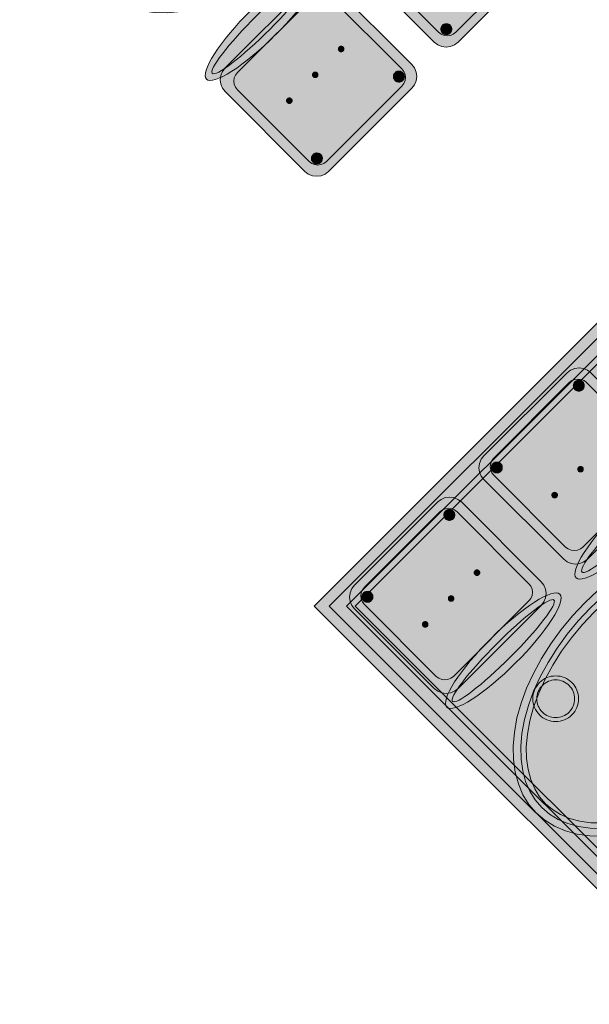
# Model space of a CAD drawing. Header units: metres. Extents: x 2172.2 to 2210.6, y 415.3 to 458.1.
# Tile 125 of 168: x 2183 to 2184.9, y 446.7 to 450. Entities that reach past the tile are written whole.
import ezdxf

# ---------------------------------------------------------------- set-up
doc = ezdxf.new("R2010")
doc.units = ezdxf.units.M
for name, color, linetype, lineweight in [('NC_N1_CHAIRS', 7, 'CONTINUOUS', 13), ('NC_N1_FLOOR_DECOR', 32, 'CONTINUOUS', 13), ('NC_N1_TABLES', 7, 'CONTINUOUS', 13)]:
    doc.layers.add(name, color=color, linetype=linetype, lineweight=lineweight)

# ---------------------------------------------------------------- blocks, each defined once
blk = doc.blocks.new('NC_N1_MIXED_FLOOR_BAY_05')
at = {"true_color": 0xeff0ee}
h = blk.add_hatch(color=256, dxfattribs=at)
h.dxf.hatch_style = 1
h.paths.add_polyline_path([(-4.0811, 15.9515), (-4.06, 15.9304), (-4.0516, 15.922), (-4.022, 15.8924), (-4.0136, 15.884), (-3.9738, 15.8442), (-3.9298, 15.8002), (-3.8668, 15.7372), (-3.8228, 15.6932), (-3.7206, 15.591), (-3.6766, 15.547), (-3.6136, 15.484), (-3.5696, 15.44), (-3.4674, 15.3378), (-3.4234, 15.2938), (-3.3604, 15.2308), (-3.3164, 15.1868), (-3.2143, 15.0847), (-3.1703, 15.0406), (-3.1073, 14.9776), (-3.0633, 14.9336), (-2.9611, 14.8315), (-2.9171, 14.7875), (-2.8541, 14.7245), (-2.8101, 14.6805), (-2.7421, 14.6125), (-2.7337, 14.6041), (-2.7041, 14.5745), (-2.6957, 14.5661), (-2.6746, 14.545), (-4.5979, 12.6217), (-6.0044, 14.0282)])
at = {"color": 0, "linetype": 'CONTINUOUS', "lineweight": -2, "true_color": 0xa5b2b8}
blk.add_lwpolyline([(-4.5979, 12.6217), (-6.0044, 14.0282), (-4.0811, 15.9515)], dxfattribs=at)
at = {"color": 0, "linetype": 'CONTINUOUS', "lineweight": -2, "true_color": 0xa38246}
blk.add_lwpolyline([(-4.5979, 12.6712), (-5.955, 14.0282), (-4.0811, 15.902)], dxfattribs=at)
at = {"color": 0, "linetype": 'CONTINUOUS', "lineweight": -2, "true_color": 0x778fa0}
blk.add_lwpolyline([(-4.5979, 12.7277), (-5.8984, 14.0282), (-4.0811, 15.8454)], dxfattribs=at)
at = {"color": 0, "linetype": 'CONTINUOUS', "lineweight": -2, "true_color": 0xa38246}
blk.add_lwpolyline([(-4.0811, 15.8172), (-4.0808, 15.8168), (-4.041, 15.777), (-3.997, 15.733), (-3.9339, 15.67), (-3.8899, 15.626), (-3.7438, 15.4798), (-3.6808, 15.4168), (-3.6368, 15.3728), (-3.5346, 15.2706), (-3.4906, 15.2266), (-3.4276, 15.1636), (-3.3836, 15.1196), (-3.2814, 15.0175), (-3.2374, 14.9735), (-3.1744, 14.9105), (-3.1304, 14.8665), (-3.0283, 14.7643), (-2.9213, 14.6573), (-2.8773, 14.6133), (-2.8093, 14.5453), (-2.809, 14.545), (-4.5979, 12.756), (-5.8701, 14.0282)], close=True, dxfattribs=at)
blk = doc.blocks.new('NC_N1_DINING_2')
at = {"true_color": 0xf6f5ef}
h = blk.add_hatch(color=256, dxfattribs=at)
h.dxf.hatch_style = 1
h.paths.add_polyline_path([(0.6, 0), (0.5971, 0.0368), (0.5885, 0.0732), (0.5742, 0.1089), (0.5543, 0.1435), (0.5292, 0.1768), (0.4989, 0.2083), (0.4638, 0.2379), (0.4243, 0.2652), (0.3806, 0.2899), (0.3333, 0.3118), (0.2828, 0.3307), (0.2296, 0.3465), (0.1742, 0.3589), (0.1171, 0.3678), (0.0588, 0.3732), (0, 0.375), (-0.0588, 0.3732), (-0.1171, 0.3678), (-0.1742, 0.3589), (-0.2296, 0.3465), (-0.2828, 0.3307), (-0.3333, 0.3118), (-0.3806, 0.2899), (-0.4243, 0.2652), (-0.4638, 0.2379), (-0.4989, 0.2083), (-0.5292, 0.1768), (-0.5543, 0.1435), (-0.5742, 0.1089), (-0.5885, 0.0732), (-0.5971, 0.0368), (-0.6, 0), (-0.5971, -0.0368), (-0.5885, -0.0732), (-0.5742, -0.1089), (-0.5543, -0.1435), (-0.5292, -0.1768), (-0.4989, -0.2083), (-0.4638, -0.2379), (-0.4243, -0.2652), (-0.3806, -0.2899), (-0.3333, -0.3118), (-0.2828, -0.3307), (-0.2296, -0.3465), (-0.1742, -0.3589), (-0.1171, -0.3678), (-0.0588, -0.3732), (0, -0.375), (0.0588, -0.3732), (0.1171, -0.3678), (0.1742, -0.3589), (0.2296, -0.3465), (0.2828, -0.3307), (0.3333, -0.3118), (0.3806, -0.2899), (0.4243, -0.2652), (0.4638, -0.2379), (0.4989, -0.2083), (0.5292, -0.1768), (0.5543, -0.1435), (0.5742, -0.1089), (0.5885, -0.0732), (0.5971, -0.0368)])
at = {"color": 0, "linetype": 'CONTINUOUS', "lineweight": -2, "true_color": 0x2d3540}
blk.add_lwpolyline([(0.6, 0), (0.5971, 0.0368), (0.5885, 0.0732), (0.5742, 0.1089), (0.5543, 0.1435), (0.5292, 0.1768), (0.4989, 0.2083), (0.4638, 0.2379), (0.4243, 0.2652), (0.3806, 0.2899), (0.3333, 0.3118), (0.2828, 0.3307), (0.2296, 0.3465), (0.1742, 0.3589), (0.1171, 0.3678), (0.0588, 0.3732), (0, 0.375), (-0.0588, 0.3732), (-0.1171, 0.3678), (-0.1742, 0.3589), (-0.2296, 0.3465), (-0.2828, 0.3307), (-0.3333, 0.3118), (-0.3806, 0.2899), (-0.4243, 0.2652), (-0.4638, 0.2379), (-0.4989, 0.2083), (-0.5292, 0.1768), (-0.5543, 0.1435), (-0.5742, 0.1089), (-0.5885, 0.0732), (-0.5971, 0.0368), (-0.6, 0), (-0.5971, -0.0368), (-0.5885, -0.0732), (-0.5742, -0.1089), (-0.5543, -0.1435), (-0.5292, -0.1768), (-0.4989, -0.2083), (-0.4638, -0.2379), (-0.4243, -0.2652), (-0.3806, -0.2899), (-0.3333, -0.3118), (-0.2828, -0.3307), (-0.2296, -0.3465), (-0.1742, -0.3589), (-0.1171, -0.3678), (-0.0588, -0.3732), (0, -0.375), (0.0588, -0.3732), (0.1171, -0.3678), (0.1742, -0.3589), (0.2296, -0.3465), (0.2828, -0.3307), (0.3333, -0.3118), (0.3806, -0.2899), (0.4243, -0.2652), (0.4638, -0.2379), (0.4989, -0.2083), (0.5292, -0.1768), (0.5543, -0.1435), (0.5742, -0.1089), (0.5885, -0.0732), (0.5971, -0.0368)], close=True, dxfattribs=at)
at = {"color": 0, "linetype": 'CONTINUOUS', "lineweight": -2, "true_color": 0xa38246}
for points in [[(0.5749, 0), (0.5723, -0.0329), (0.5646, -0.0656), (0.5516, -0.0979), (0.5334, -0.1297), (0.5101, -0.1605), (0.4818, -0.1901), (0.4486, -0.218), (0.411, -0.244), (0.3692, -0.2676), (0.3237, -0.2887), (0.2749, -0.307), (0.2233, -0.3222), (0.1695, -0.3343), (0.114, -0.343), (0.0573, -0.3482), (0, -0.35), (-0.0573, -0.3482), (-0.114, -0.343), (-0.1695, -0.3343), (-0.2233, -0.3222), (-0.2749, -0.307), (-0.3237, -0.2887), (-0.3692, -0.2676), (-0.411, -0.244), (-0.4486, -0.218), (-0.4818, -0.1901), (-0.5101, -0.1605), (-0.5334, -0.1297), (-0.5516, -0.0979), (-0.5646, -0.0656), (-0.5723, -0.0329), (-0.5749, 0), (-0.5723, 0.0329), (-0.5646, 0.0656), (-0.5516, 0.0979), (-0.5334, 0.1297), (-0.5101, 0.1605), (-0.4818, 0.1901), (-0.4486, 0.218), (-0.411, 0.244), (-0.3692, 0.2676), (-0.3237, 0.2887), (-0.2749, 0.307), (-0.2233, 0.3222), (-0.1695, 0.3343), (-0.114, 0.343), (-0.0573, 0.3482), (0, 0.35), (0.0573, 0.3482), (0.114, 0.343), (0.1695, 0.3343), (0.2233, 0.3222), (0.2749, 0.307), (0.3237, 0.2887), (0.3692, 0.2676), (0.411, 0.244), (0.4486, 0.218), (0.4818, 0.1901), (0.5101, 0.1605), (0.5334, 0.1297), (0.5516, 0.0979), (0.5646, 0.0656), (0.5723, 0.0329)], [(0.5569, 0), (0.5545, -0.0301), (0.5474, -0.0601), (0.5354, -0.0901), (0.5184, -0.1198), (0.4964, -0.1488), (0.4694, -0.1769), (0.4377, -0.2037), (0.4014, -0.2287), (0.361, -0.2516), (0.3167, -0.2721), (0.2692, -0.2899), (0.2188, -0.3048), (0.1661, -0.3166), (0.1117, -0.3251), (0.0562, -0.3303), (0, -0.332), (-0.0562, -0.3303), (-0.1117, -0.3251), (-0.1661, -0.3166), (-0.2188, -0.3048), (-0.2692, -0.2899), (-0.3167, -0.2721), (-0.361, -0.2516), (-0.4014, -0.2287), (-0.4377, -0.2037), (-0.4694, -0.1769), (-0.4964, -0.1488), (-0.5184, -0.1198), (-0.5354, -0.0901), (-0.5474, -0.0601), (-0.5545, -0.0301), (-0.5569, 0), (-0.5545, 0.0301), (-0.5474, 0.0601), (-0.5354, 0.0901), (-0.5184, 0.1198), (-0.4964, 0.1488), (-0.4694, 0.1769), (-0.4377, 0.2037), (-0.4014, 0.2287), (-0.361, 0.2516), (-0.3167, 0.2721), (-0.2692, 0.2899), (-0.2188, 0.3048), (-0.1661, 0.3166), (-0.1117, 0.3251), (-0.0562, 0.3303), (0, 0.332), (0.0562, 0.3303), (0.1117, 0.3251), (0.1661, 0.3166), (0.2188, 0.3048), (0.2692, 0.2899), (0.3167, 0.2721), (0.361, 0.2516), (0.4014, 0.2287), (0.4377, 0.2037), (0.4694, 0.1769), (0.4964, 0.1488), (0.5184, 0.1198), (0.5354, 0.0901), (0.5474, 0.0601), (0.5545, 0.0301)], [(-0.228, 0.22), (-0.2283, 0.2139), (-0.2292, 0.2079), (-0.2307, 0.202), (-0.2327, 0.1963), (-0.2353, 0.1908), (-0.2384, 0.1856), (-0.2421, 0.1807), (-0.2462, 0.1762), (-0.2507, 0.1721), (-0.2556, 0.1684), (-0.2608, 0.1653), (-0.2663, 0.1627), (-0.272, 0.1607), (-0.2779, 0.1592), (-0.2839, 0.1583), (-0.29, 0.158), (-0.2961, 0.1583), (-0.3021, 0.1592), (-0.308, 0.1607), (-0.3137, 0.1627), (-0.3192, 0.1653), (-0.3244, 0.1684), (-0.3293, 0.1721), (-0.3338, 0.1762), (-0.3379, 0.1807), (-0.3416, 0.1856), (-0.3447, 0.1908), (-0.3473, 0.1963), (-0.3493, 0.202), (-0.3508, 0.2079), (-0.3517, 0.2139), (-0.352, 0.22), (-0.3517, 0.2261), (-0.3508, 0.2321), (-0.3493, 0.238), (-0.3473, 0.2437), (-0.3447, 0.2492), (-0.3416, 0.2544), (-0.3379, 0.2593), (-0.3338, 0.2638), (-0.3293, 0.2679), (-0.3244, 0.2716), (-0.3192, 0.2747), (-0.3137, 0.2773), (-0.308, 0.2793), (-0.3021, 0.2808), (-0.2961, 0.2817), (-0.29, 0.282), (-0.2839, 0.2817), (-0.2779, 0.2808), (-0.272, 0.2793), (-0.2663, 0.2773), (-0.2608, 0.2747), (-0.2556, 0.2716), (-0.2507, 0.2679), (-0.2462, 0.2638), (-0.2421, 0.2593), (-0.2384, 0.2544), (-0.2353, 0.2492), (-0.2327, 0.2437), (-0.2307, 0.238), (-0.2292, 0.2321), (-0.2283, 0.2261)], [(0.352, 0.22), (0.3517, 0.2139), (0.3508, 0.2079), (0.3493, 0.202), (0.3473, 0.1963), (0.3447, 0.1908), (0.3416, 0.1856), (0.3379, 0.1807), (0.3338, 0.1762), (0.3293, 0.1721), (0.3244, 0.1684), (0.3192, 0.1653), (0.3137, 0.1627), (0.308, 0.1607), (0.3021, 0.1592), (0.2961, 0.1583), (0.29, 0.158), (0.2839, 0.1583), (0.2779, 0.1592), (0.272, 0.1607), (0.2663, 0.1627), (0.2608, 0.1653), (0.2556, 0.1684), (0.2507, 0.1721), (0.2462, 0.1762), (0.2421, 0.1807), (0.2384, 0.1856), (0.2353, 0.1908), (0.2327, 0.1963), (0.2307, 0.202), (0.2292, 0.2079), (0.2283, 0.2139), (0.228, 0.22), (0.2283, 0.2261), (0.2292, 0.2321), (0.2307, 0.238), (0.2327, 0.2437), (0.2353, 0.2492), (0.2384, 0.2544), (0.2421, 0.2593), (0.2462, 0.2638), (0.2507, 0.2679), (0.2556, 0.2716), (0.2608, 0.2747), (0.2663, 0.2773), (0.272, 0.2793), (0.2779, 0.2808), (0.2839, 0.2817), (0.29, 0.282), (0.2961, 0.2817), (0.3021, 0.2808), (0.308, 0.2793), (0.3137, 0.2773), (0.3192, 0.2747), (0.3244, 0.2716), (0.3293, 0.2679), (0.3338, 0.2638), (0.3379, 0.2593), (0.3416, 0.2544), (0.3447, 0.2492), (0.3473, 0.2437), (0.3493, 0.238), (0.3508, 0.2321), (0.3517, 0.2261)], [(0.085, 0), (0.0846, 0.0054), (0.0834, 0.0107), (0.0813, 0.016), (0.0785, 0.021), (0.075, 0.0259), (0.0707, 0.0306), (0.0657, 0.0349), (0.0601, 0.0389), (0.0539, 0.0425), (0.0472, 0.0457), (0.0401, 0.0485), (0.0325, 0.0508), (0.0247, 0.0526), (0.0166, 0.0539), (0.0083, 0.0547), (0, 0.055), (-0.0083, 0.0547), (-0.0166, 0.0539), (-0.0247, 0.0526), (-0.0325, 0.0508), (-0.0401, 0.0485), (-0.0472, 0.0457), (-0.0539, 0.0425), (-0.0601, 0.0389), (-0.0657, 0.0349), (-0.0707, 0.0306), (-0.075, 0.0259), (-0.0785, 0.021), (-0.0813, 0.016), (-0.0834, 0.0107), (-0.0846, 0.0054), (-0.085, 0), (-0.0846, -0.0054), (-0.0834, -0.0107), (-0.0813, -0.016), (-0.0785, -0.021), (-0.075, -0.0259), (-0.0707, -0.0306), (-0.0657, -0.0349), (-0.0601, -0.0389), (-0.0539, -0.0425), (-0.0472, -0.0457), (-0.0401, -0.0485), (-0.0325, -0.0508), (-0.0247, -0.0526), (-0.0166, -0.0539), (-0.0083, -0.0547), (0, -0.055), (0.0083, -0.0547), (0.0166, -0.0539), (0.0247, -0.0526), (0.0325, -0.0508), (0.0401, -0.0485), (0.0472, -0.0457), (0.0539, -0.0425), (0.0601, -0.0389), (0.0657, -0.0349), (0.0707, -0.0306), (0.075, -0.0259), (0.0785, -0.021), (0.0813, -0.016), (0.0834, -0.0107), (0.0846, -0.0054)], [(-0.228, -0.22), (-0.2283, -0.2261), (-0.2292, -0.2321), (-0.2307, -0.238), (-0.2327, -0.2437), (-0.2353, -0.2492), (-0.2384, -0.2544), (-0.2421, -0.2593), (-0.2462, -0.2638), (-0.2507, -0.2679), (-0.2556, -0.2716), (-0.2608, -0.2747), (-0.2663, -0.2773), (-0.272, -0.2793), (-0.2779, -0.2808), (-0.2839, -0.2817), (-0.29, -0.282), (-0.2961, -0.2817), (-0.3021, -0.2808), (-0.308, -0.2793), (-0.3137, -0.2773), (-0.3192, -0.2747), (-0.3244, -0.2716), (-0.3293, -0.2679), (-0.3338, -0.2638), (-0.3379, -0.2593), (-0.3416, -0.2544), (-0.3447, -0.2492), (-0.3473, -0.2437), (-0.3493, -0.238), (-0.3508, -0.2321), (-0.3517, -0.2261), (-0.352, -0.22), (-0.3517, -0.2139), (-0.3508, -0.2079), (-0.3493, -0.202), (-0.3473, -0.1963), (-0.3447, -0.1908), (-0.3416, -0.1856), (-0.3379, -0.1807), (-0.3338, -0.1762), (-0.3293, -0.1721), (-0.3244, -0.1684), (-0.3192, -0.1653), (-0.3137, -0.1627), (-0.308, -0.1607), (-0.3021, -0.1592), (-0.2961, -0.1583), (-0.29, -0.158), (-0.2839, -0.1583), (-0.2779, -0.1592), (-0.272, -0.1607), (-0.2663, -0.1627), (-0.2608, -0.1653), (-0.2556, -0.1684), (-0.2507, -0.1721), (-0.2462, -0.1762), (-0.2421, -0.1807), (-0.2384, -0.1856), (-0.2353, -0.1908), (-0.2327, -0.1963), (-0.2307, -0.202), (-0.2292, -0.2079), (-0.2283, -0.2139)], [(0.352, -0.22), (0.3517, -0.2261), (0.3508, -0.2321), (0.3493, -0.238), (0.3473, -0.2437), (0.3447, -0.2492), (0.3416, -0.2544), (0.3379, -0.2593), (0.3338, -0.2638), (0.3293, -0.2679), (0.3244, -0.2716), (0.3192, -0.2747), (0.3137, -0.2773), (0.308, -0.2793), (0.3021, -0.2808), (0.2961, -0.2817), (0.29, -0.282), (0.2839, -0.2817), (0.2779, -0.2808), (0.272, -0.2793), (0.2663, -0.2773), (0.2608, -0.2747), (0.2556, -0.2716), (0.2507, -0.2679), (0.2462, -0.2638), (0.2421, -0.2593), (0.2384, -0.2544), (0.2353, -0.2492), (0.2327, -0.2437), (0.2307, -0.238), (0.2292, -0.2321), (0.2283, -0.2261), (0.228, -0.22), (0.2283, -0.2139), (0.2292, -0.2079), (0.2307, -0.202), (0.2327, -0.1963), (0.2353, -0.1908), (0.2384, -0.1856), (0.2421, -0.1807), (0.2462, -0.1762), (0.2507, -0.1721), (0.2556, -0.1684), (0.2608, -0.1653), (0.2663, -0.1627), (0.272, -0.1607), (0.2779, -0.1592), (0.2839, -0.1583), (0.29, -0.158), (0.2961, -0.1583), (0.3021, -0.1592), (0.308, -0.1607), (0.3137, -0.1627), (0.3192, -0.1653), (0.3244, -0.1684), (0.3293, -0.1721), (0.3338, -0.1762), (0.3379, -0.1807), (0.3416, -0.1856), (0.3447, -0.1908), (0.3473, -0.1963), (0.3493, -0.202), (0.3508, -0.2079), (0.3517, -0.2139)]]:
    blk.add_lwpolyline(points, close=True, dxfattribs=at)
at = {"color": 0, "linetype": 'CONTINUOUS', "lineweight": -2, "true_color": 0x89939a}
for points in [[(-0.215, 0.22), (-0.2154, 0.2126), (-0.2164, 0.2054), (-0.2182, 0.1982), (-0.2207, 0.1913), (-0.2239, 0.1846), (-0.2276, 0.1783), (-0.232, 0.1724), (-0.237, 0.167), (-0.2424, 0.162), (-0.2483, 0.1576), (-0.2546, 0.1539), (-0.2613, 0.1507), (-0.2682, 0.1482), (-0.2754, 0.1464), (-0.2826, 0.1454), (-0.29, 0.145), (-0.2974, 0.1454), (-0.3046, 0.1464), (-0.3118, 0.1482), (-0.3187, 0.1507), (-0.3254, 0.1539), (-0.3317, 0.1576), (-0.3376, 0.162), (-0.343, 0.167), (-0.348, 0.1724), (-0.3524, 0.1783), (-0.3561, 0.1846), (-0.3593, 0.1913), (-0.3618, 0.1982), (-0.3636, 0.2054), (-0.3646, 0.2126), (-0.365, 0.22), (-0.3646, 0.2274), (-0.3636, 0.2346), (-0.3618, 0.2418), (-0.3593, 0.2487), (-0.3561, 0.2554), (-0.3524, 0.2617), (-0.348, 0.2676), (-0.343, 0.273), (-0.3376, 0.278), (-0.3317, 0.2824), (-0.3254, 0.2861), (-0.3187, 0.2893), (-0.3118, 0.2918), (-0.3046, 0.2936), (-0.2974, 0.2946), (-0.29, 0.295), (-0.2826, 0.2946), (-0.2754, 0.2936), (-0.2682, 0.2918), (-0.2613, 0.2893), (-0.2546, 0.2861), (-0.2483, 0.2824), (-0.2424, 0.278), (-0.237, 0.273), (-0.232, 0.2676), (-0.2276, 0.2617), (-0.2239, 0.2554), (-0.2207, 0.2487), (-0.2182, 0.2418), (-0.2164, 0.2346), (-0.2154, 0.2274)], [(0.365, 0.22), (0.3646, 0.2126), (0.3636, 0.2054), (0.3618, 0.1982), (0.3593, 0.1913), (0.3561, 0.1846), (0.3524, 0.1783), (0.348, 0.1724), (0.343, 0.167), (0.3376, 0.162), (0.3317, 0.1576), (0.3254, 0.1539), (0.3187, 0.1507), (0.3118, 0.1482), (0.3046, 0.1464), (0.2974, 0.1454), (0.29, 0.145), (0.2826, 0.1454), (0.2754, 0.1464), (0.2682, 0.1482), (0.2613, 0.1507), (0.2546, 0.1539), (0.2483, 0.1576), (0.2424, 0.162), (0.237, 0.167), (0.232, 0.1724), (0.2276, 0.1783), (0.2239, 0.1846), (0.2207, 0.1913), (0.2182, 0.1982), (0.2164, 0.2054), (0.2154, 0.2126), (0.215, 0.22), (0.2154, 0.2274), (0.2164, 0.2346), (0.2182, 0.2418), (0.2207, 0.2487), (0.2239, 0.2554), (0.2276, 0.2617), (0.232, 0.2676), (0.237, 0.273), (0.2424, 0.278), (0.2483, 0.2824), (0.2546, 0.2861), (0.2613, 0.2893), (0.2682, 0.2918), (0.2754, 0.2936), (0.2826, 0.2946), (0.29, 0.295), (0.2974, 0.2946), (0.3046, 0.2936), (0.3118, 0.2918), (0.3187, 0.2893), (0.3254, 0.2861), (0.3317, 0.2824), (0.3376, 0.278), (0.343, 0.273), (0.348, 0.2676), (0.3524, 0.2617), (0.3561, 0.2554), (0.3593, 0.2487), (0.3618, 0.2418), (0.3636, 0.2346), (0.3646, 0.2274)], [(-0.215, -0.22), (-0.2154, -0.2274), (-0.2164, -0.2346), (-0.2182, -0.2418), (-0.2207, -0.2487), (-0.2239, -0.2554), (-0.2276, -0.2617), (-0.232, -0.2676), (-0.237, -0.273), (-0.2424, -0.278), (-0.2483, -0.2824), (-0.2546, -0.2861), (-0.2613, -0.2893), (-0.2682, -0.2918), (-0.2754, -0.2936), (-0.2826, -0.2946), (-0.29, -0.295), (-0.2974, -0.2946), (-0.3046, -0.2936), (-0.3118, -0.2918), (-0.3187, -0.2893), (-0.3254, -0.2861), (-0.3317, -0.2824), (-0.3376, -0.278), (-0.343, -0.273), (-0.348, -0.2676), (-0.3524, -0.2617), (-0.3561, -0.2554), (-0.3593, -0.2487), (-0.3618, -0.2418), (-0.3636, -0.2346), (-0.3646, -0.2274), (-0.365, -0.22), (-0.3646, -0.2126), (-0.3636, -0.2054), (-0.3618, -0.1982), (-0.3593, -0.1913), (-0.3561, -0.1846), (-0.3524, -0.1783), (-0.348, -0.1724), (-0.343, -0.167), (-0.3376, -0.162), (-0.3317, -0.1576), (-0.3254, -0.1539), (-0.3187, -0.1507), (-0.3118, -0.1482), (-0.3046, -0.1464), (-0.2974, -0.1454), (-0.29, -0.145), (-0.2826, -0.1454), (-0.2754, -0.1464), (-0.2682, -0.1482), (-0.2613, -0.1507), (-0.2546, -0.1539), (-0.2483, -0.1576), (-0.2424, -0.162), (-0.237, -0.167), (-0.232, -0.1724), (-0.2276, -0.1783), (-0.2239, -0.1846), (-0.2207, -0.1913), (-0.2182, -0.1982), (-0.2164, -0.2054), (-0.2154, -0.2126)], [(0.365, -0.22), (0.3646, -0.2274), (0.3636, -0.2346), (0.3618, -0.2418), (0.3593, -0.2487), (0.3561, -0.2554), (0.3524, -0.2617), (0.348, -0.2676), (0.343, -0.273), (0.3376, -0.278), (0.3317, -0.2824), (0.3254, -0.2861), (0.3187, -0.2893), (0.3118, -0.2918), (0.3046, -0.2936), (0.2974, -0.2946), (0.29, -0.295), (0.2826, -0.2946), (0.2754, -0.2936), (0.2682, -0.2918), (0.2613, -0.2893), (0.2546, -0.2861), (0.2483, -0.2824), (0.2424, -0.278), (0.237, -0.273), (0.232, -0.2676), (0.2276, -0.2617), (0.2239, -0.2554), (0.2207, -0.2487), (0.2182, -0.2418), (0.2164, -0.2346), (0.2154, -0.2274), (0.215, -0.22), (0.2154, -0.2126), (0.2164, -0.2054), (0.2182, -0.1982), (0.2207, -0.1913), (0.2239, -0.1846), (0.2276, -0.1783), (0.232, -0.1724), (0.237, -0.167), (0.2424, -0.162), (0.2483, -0.1576), (0.2546, -0.1539), (0.2613, -0.1507), (0.2682, -0.1482), (0.2754, -0.1464), (0.2826, -0.1454), (0.29, -0.145), (0.2974, -0.1454), (0.3046, -0.1464), (0.3118, -0.1482), (0.3187, -0.1507), (0.3254, -0.1539), (0.3317, -0.1576), (0.3376, -0.162), (0.343, -0.167), (0.348, -0.1724), (0.3524, -0.1783), (0.3561, -0.1846), (0.3593, -0.1913), (0.3618, -0.1982), (0.3636, -0.2054), (0.3646, -0.2126)]]:
    blk.add_lwpolyline(points, close=True, dxfattribs=at)
blk = doc.blocks.new('NC_N1_CHAIR_IVORY')
at = {"true_color": 0xf6f5ef}
h = blk.add_hatch(color=256, dxfattribs=at)
h.dxf.hatch_style = 1
h.paths.add_polyline_path([(0.262, 0.222), (0.2607, 0.2276), (0.257, 0.2331), (0.2507, 0.2385), (0.2421, 0.2438), (0.2311, 0.2489), (0.2178, 0.2537), (0.2025, 0.2582), (0.1853, 0.2623), (0.1662, 0.2661), (0.1456, 0.2694), (0.1235, 0.2723), (0.1003, 0.2747), (0.0761, 0.2765), (0.0511, 0.2779), (0.0257, 0.2787), (0, 0.279), (-0.0257, 0.2787), (-0.0511, 0.2779), (-0.0761, 0.2765), (-0.1003, 0.2747), (-0.1235, 0.2723), (-0.1456, 0.2694), (-0.1662, 0.2661), (-0.1853, 0.2623), (-0.2025, 0.2582), (-0.2178, 0.2537), (-0.2311, 0.2489), (-0.2421, 0.2438), (-0.2507, 0.2385), (-0.257, 0.2331), (-0.2607, 0.2276), (-0.262, 0.222), (-0.2607, 0.2164), (-0.257, 0.2109), (-0.2507, 0.2055), (-0.2421, 0.2002), (-0.2311, 0.1951), (-0.2178, 0.1903), (-0.2025, 0.1858), (-0.1853, 0.1817), (-0.1662, 0.1779), (-0.1456, 0.1746), (-0.1235, 0.1717), (-0.1003, 0.1693), (-0.0761, 0.1675), (-0.0511, 0.1661), (-0.0257, 0.1653), (0, 0.165), (0.0257, 0.1653), (0.0511, 0.1661), (0.0761, 0.1675), (0.1003, 0.1693), (0.1235, 0.1717), (0.1456, 0.1746), (0.1662, 0.1779), (0.1853, 0.1817), (0.2025, 0.1858), (0.2178, 0.1903), (0.2311, 0.1951), (0.2421, 0.2002), (0.2507, 0.2055), (0.257, 0.2109), (0.2607, 0.2164)])
at = {"true_color": 0xdbe4e9}
h = blk.add_hatch(color=256, dxfattribs=at)
h.dxf.hatch_style = 1
h.paths.add_polyline_path([(0.193, -0.275), (-0.193, -0.275), (-0.2072, -0.2731), (-0.2205, -0.2676), (-0.2319, -0.2589), (-0.2406, -0.2475), (-0.2461, -0.2342), (-0.248, -0.22), (-0.248, 0.15), (-0.2461, 0.1642), (-0.2406, 0.1775), (-0.2319, 0.1889), (-0.2205, 0.1976), (-0.2072, 0.2031), (-0.193, 0.205), (0.193, 0.205), (0.2072, 0.2031), (0.2205, 0.1976), (0.2319, 0.1889), (0.2406, 0.1775), (0.2461, 0.1642), (0.248, 0.15), (0.248, -0.22), (0.2461, -0.2342), (0.2406, -0.2475), (0.2319, -0.2589), (0.2205, -0.2676), (0.2072, -0.2731)])
at = {"true_color": 0xa38246}
h = blk.add_hatch(color=256, dxfattribs=at)
h.dxf.hatch_style = 1
h.paths.add_polyline_path([(-0.111, -0.02), (-0.111, -0.0209), (-0.1112, -0.0218), (-0.1114, -0.0226), (-0.1117, -0.0234), (-0.1121, -0.0242), (-0.1125, -0.025), (-0.113, -0.0257), (-0.1136, -0.0264), (-0.1143, -0.027), (-0.115, -0.0275), (-0.1158, -0.0279), (-0.1166, -0.0283), (-0.1174, -0.0286), (-0.1182, -0.0288), (-0.1191, -0.029), (-0.12, -0.029), (-0.1209, -0.029), (-0.1218, -0.0288), (-0.1226, -0.0286), (-0.1234, -0.0283), (-0.1242, -0.0279), (-0.125, -0.0275), (-0.1257, -0.027), (-0.1264, -0.0264), (-0.127, -0.0257), (-0.1275, -0.025), (-0.1279, -0.0242), (-0.1283, -0.0234), (-0.1286, -0.0226), (-0.1288, -0.0218), (-0.129, -0.0209), (-0.129, -0.02), (-0.129, -0.0191), (-0.1288, -0.0182), (-0.1286, -0.0174), (-0.1283, -0.0166), (-0.1279, -0.0158), (-0.1275, -0.015), (-0.127, -0.0143), (-0.1264, -0.0136), (-0.1257, -0.013), (-0.125, -0.0125), (-0.1242, -0.0121), (-0.1234, -0.0117), (-0.1226, -0.0114), (-0.1218, -0.0112), (-0.1209, -0.011), (-0.12, -0.011), (-0.1191, -0.011), (-0.1182, -0.0112), (-0.1174, -0.0114), (-0.1166, -0.0117), (-0.1158, -0.0121), (-0.115, -0.0125), (-0.1143, -0.013), (-0.1136, -0.0136), (-0.113, -0.0143), (-0.1125, -0.015), (-0.1121, -0.0158), (-0.1117, -0.0166), (-0.1114, -0.0174), (-0.1112, -0.0182), (-0.111, -0.0191)])
h = blk.add_hatch(color=256, dxfattribs=at)
h.dxf.hatch_style = 1
h.paths.add_polyline_path([(0.009, -0.02), (0.009, -0.0209), (0.0088, -0.0218), (0.0086, -0.0226), (0.0083, -0.0234), (0.0079, -0.0242), (0.0075, -0.025), (0.007, -0.0257), (0.0064, -0.0264), (0.0057, -0.027), (0.005, -0.0275), (0.0042, -0.0279), (0.0034, -0.0283), (0.0026, -0.0286), (0.0018, -0.0288), (0.0009, -0.029), (0, -0.029), (-0.0009, -0.029), (-0.0018, -0.0288), (-0.0026, -0.0286), (-0.0034, -0.0283), (-0.0042, -0.0279), (-0.005, -0.0275), (-0.0057, -0.027), (-0.0064, -0.0264), (-0.007, -0.0257), (-0.0075, -0.025), (-0.0079, -0.0242), (-0.0083, -0.0234), (-0.0086, -0.0226), (-0.0088, -0.0218), (-0.009, -0.0209), (-0.009, -0.02), (-0.009, -0.0191), (-0.0088, -0.0182), (-0.0086, -0.0174), (-0.0083, -0.0166), (-0.0079, -0.0158), (-0.0075, -0.015), (-0.007, -0.0143), (-0.0064, -0.0136), (-0.0057, -0.013), (-0.005, -0.0125), (-0.0042, -0.0121), (-0.0034, -0.0117), (-0.0026, -0.0114), (-0.0018, -0.0112), (-0.0009, -0.011), (0, -0.011), (0.0009, -0.011), (0.0018, -0.0112), (0.0026, -0.0114), (0.0034, -0.0117), (0.0042, -0.0121), (0.005, -0.0125), (0.0057, -0.013), (0.0064, -0.0136), (0.007, -0.0143), (0.0075, -0.015), (0.0079, -0.0158), (0.0083, -0.0166), (0.0086, -0.0174), (0.0088, -0.0182), (0.009, -0.0191)])
h = blk.add_hatch(color=256, dxfattribs=at)
h.dxf.hatch_style = 1
h.paths.add_polyline_path([(0.129, -0.02), (0.129, -0.0209), (0.1288, -0.0218), (0.1286, -0.0226), (0.1283, -0.0234), (0.1279, -0.0242), (0.1275, -0.025), (0.127, -0.0257), (0.1264, -0.0264), (0.1257, -0.027), (0.125, -0.0275), (0.1242, -0.0279), (0.1234, -0.0283), (0.1226, -0.0286), (0.1218, -0.0288), (0.1209, -0.029), (0.12, -0.029), (0.1191, -0.029), (0.1182, -0.0288), (0.1174, -0.0286), (0.1166, -0.0283), (0.1158, -0.0279), (0.115, -0.0275), (0.1143, -0.027), (0.1136, -0.0264), (0.113, -0.0257), (0.1125, -0.025), (0.1121, -0.0242), (0.1117, -0.0234), (0.1114, -0.0226), (0.1112, -0.0218), (0.111, -0.0209), (0.111, -0.02), (0.111, -0.0191), (0.1112, -0.0182), (0.1114, -0.0174), (0.1117, -0.0166), (0.1121, -0.0158), (0.1125, -0.015), (0.113, -0.0143), (0.1136, -0.0136), (0.1143, -0.013), (0.115, -0.0125), (0.1158, -0.0121), (0.1166, -0.0117), (0.1174, -0.0114), (0.1182, -0.0112), (0.1191, -0.011), (0.12, -0.011), (0.1209, -0.011), (0.1218, -0.0112), (0.1226, -0.0114), (0.1234, -0.0117), (0.1242, -0.0121), (0.125, -0.0125), (0.1257, -0.013), (0.1264, -0.0136), (0.127, -0.0143), (0.1275, -0.015), (0.1279, -0.0158), (0.1283, -0.0166), (0.1286, -0.0174), (0.1288, -0.0182), (0.129, -0.0191)])
h = blk.add_hatch(color=256, dxfattribs=at)
h.dxf.hatch_style = 1
h.paths.add_polyline_path([(-0.172, -0.218), (-0.1721, -0.2198), (-0.1723, -0.2215), (-0.1728, -0.2232), (-0.1734, -0.2249), (-0.1741, -0.2265), (-0.175, -0.228), (-0.1761, -0.2294), (-0.1773, -0.2307), (-0.1786, -0.2319), (-0.18, -0.233), (-0.1815, -0.2339), (-0.1831, -0.2346), (-0.1848, -0.2352), (-0.1865, -0.2357), (-0.1882, -0.2359), (-0.19, -0.236), (-0.1918, -0.2359), (-0.1935, -0.2357), (-0.1952, -0.2352), (-0.1969, -0.2346), (-0.1985, -0.2339), (-0.2, -0.233), (-0.2014, -0.2319), (-0.2027, -0.2307), (-0.2039, -0.2294), (-0.205, -0.228), (-0.2059, -0.2265), (-0.2066, -0.2249), (-0.2072, -0.2232), (-0.2077, -0.2215), (-0.2079, -0.2198), (-0.208, -0.218), (-0.2079, -0.2162), (-0.2077, -0.2145), (-0.2072, -0.2128), (-0.2066, -0.2111), (-0.2059, -0.2095), (-0.205, -0.208), (-0.2039, -0.2066), (-0.2027, -0.2053), (-0.2014, -0.2041), (-0.2, -0.203), (-0.1985, -0.2021), (-0.1969, -0.2014), (-0.1952, -0.2008), (-0.1935, -0.2003), (-0.1918, -0.2001), (-0.19, -0.2), (-0.1882, -0.2001), (-0.1865, -0.2003), (-0.1848, -0.2008), (-0.1831, -0.2014), (-0.1815, -0.2021), (-0.18, -0.203), (-0.1786, -0.2041), (-0.1773, -0.2053), (-0.1761, -0.2066), (-0.175, -0.208), (-0.1741, -0.2095), (-0.1734, -0.2111), (-0.1728, -0.2128), (-0.1723, -0.2145), (-0.1721, -0.2162)])
h = blk.add_hatch(color=256, dxfattribs=at)
h.dxf.hatch_style = 1
h.paths.add_polyline_path([(0.208, -0.218), (0.2079, -0.2198), (0.2077, -0.2215), (0.2072, -0.2232), (0.2066, -0.2249), (0.2059, -0.2265), (0.205, -0.228), (0.2039, -0.2294), (0.2027, -0.2307), (0.2014, -0.2319), (0.2, -0.233), (0.1985, -0.2339), (0.1969, -0.2346), (0.1952, -0.2352), (0.1935, -0.2357), (0.1918, -0.2359), (0.19, -0.236), (0.1882, -0.2359), (0.1865, -0.2357), (0.1848, -0.2352), (0.1831, -0.2346), (0.1815, -0.2339), (0.18, -0.233), (0.1786, -0.2319), (0.1773, -0.2307), (0.1761, -0.2294), (0.175, -0.228), (0.1741, -0.2265), (0.1734, -0.2249), (0.1728, -0.2232), (0.1723, -0.2215), (0.1721, -0.2198), (0.172, -0.218), (0.1721, -0.2162), (0.1723, -0.2145), (0.1728, -0.2128), (0.1734, -0.2111), (0.1741, -0.2095), (0.175, -0.208), (0.1761, -0.2066), (0.1773, -0.2053), (0.1786, -0.2041), (0.18, -0.203), (0.1815, -0.2021), (0.1831, -0.2014), (0.1848, -0.2008), (0.1865, -0.2003), (0.1882, -0.2001), (0.19, -0.2), (0.1918, -0.2001), (0.1935, -0.2003), (0.1952, -0.2008), (0.1969, -0.2014), (0.1985, -0.2021), (0.2, -0.203), (0.2014, -0.2041), (0.2027, -0.2053), (0.2039, -0.2066), (0.205, -0.208), (0.2059, -0.2095), (0.2066, -0.2111), (0.2072, -0.2128), (0.2077, -0.2145), (0.2079, -0.2162)])
at = {"color": 0, "linetype": 'CONTINUOUS', "lineweight": -2, "true_color": 0x2d3540}
for points in [[(0.262, 0.222), (0.2607, 0.2276), (0.257, 0.2331), (0.2507, 0.2385), (0.2421, 0.2438), (0.2311, 0.2489), (0.2178, 0.2537), (0.2025, 0.2582), (0.1853, 0.2623), (0.1662, 0.2661), (0.1456, 0.2694), (0.1235, 0.2723), (0.1003, 0.2747), (0.0761, 0.2765), (0.0511, 0.2779), (0.0257, 0.2787), (0, 0.279), (-0.0257, 0.2787), (-0.0511, 0.2779), (-0.0761, 0.2765), (-0.1003, 0.2747), (-0.1235, 0.2723), (-0.1456, 0.2694), (-0.1662, 0.2661), (-0.1853, 0.2623), (-0.2025, 0.2582), (-0.2178, 0.2537), (-0.2311, 0.2489), (-0.2421, 0.2438), (-0.2507, 0.2385), (-0.257, 0.2331), (-0.2607, 0.2276), (-0.262, 0.222), (-0.2607, 0.2164), (-0.257, 0.2109), (-0.2507, 0.2055), (-0.2421, 0.2002), (-0.2311, 0.1951), (-0.2178, 0.1903), (-0.2025, 0.1858), (-0.1853, 0.1817), (-0.1662, 0.1779), (-0.1456, 0.1746), (-0.1235, 0.1717), (-0.1003, 0.1693), (-0.0761, 0.1675), (-0.0511, 0.1661), (-0.0257, 0.1653), (0, 0.165), (0.0257, 0.1653), (0.0511, 0.1661), (0.0761, 0.1675), (0.1003, 0.1693), (0.1235, 0.1717), (0.1456, 0.1746), (0.1662, 0.1779), (0.1853, 0.1817), (0.2025, 0.1858), (0.2178, 0.1903), (0.2311, 0.1951), (0.2421, 0.2002), (0.2507, 0.2055), (0.257, 0.2109), (0.2607, 0.2164)], [(0.193, -0.275), (-0.193, -0.275), (-0.2072, -0.2731), (-0.2205, -0.2676), (-0.2319, -0.2589), (-0.2406, -0.2475), (-0.2461, -0.2342), (-0.248, -0.22), (-0.248, 0.15), (-0.2461, 0.1642), (-0.2406, 0.1775), (-0.2319, 0.1889), (-0.2205, 0.1976), (-0.2072, 0.2031), (-0.193, 0.205), (0.193, 0.205), (0.2072, 0.2031), (0.2205, 0.1976), (0.2319, 0.1889), (0.2406, 0.1775), (0.2461, 0.1642), (0.248, 0.15), (0.248, -0.22), (0.2461, -0.2342), (0.2406, -0.2475), (0.2319, -0.2589), (0.2205, -0.2676), (0.2072, -0.2731)]]:
    blk.add_lwpolyline(points, close=True, dxfattribs=at)
at = {"color": 0, "linetype": 'CONTINUOUS', "lineweight": -2, "true_color": 0xa38246}
for points in [[(0.235, 0.222), (0.2339, 0.225), (0.2305, 0.228), (0.2249, 0.231), (0.2171, 0.2339), (0.2073, 0.2366), (0.1954, 0.2392), (0.1817, 0.2417), (0.1662, 0.2439), (0.1491, 0.246), (0.1306, 0.2478), (0.1108, 0.2493), (0.0899, 0.2506), (0.0682, 0.2517), (0.0458, 0.2524), (0.023, 0.2529), (0, 0.253), (-0.023, 0.2529), (-0.0458, 0.2524), (-0.0682, 0.2517), (-0.0899, 0.2506), (-0.1108, 0.2493), (-0.1306, 0.2478), (-0.1491, 0.246), (-0.1662, 0.2439), (-0.1817, 0.2417), (-0.1954, 0.2392), (-0.2073, 0.2366), (-0.2171, 0.2339), (-0.2249, 0.231), (-0.2305, 0.228), (-0.2339, 0.225), (-0.235, 0.222), (-0.2339, 0.219), (-0.2305, 0.216), (-0.2249, 0.213), (-0.2171, 0.2101), (-0.2073, 0.2074), (-0.1954, 0.2048), (-0.1817, 0.2023), (-0.1662, 0.2001), (-0.1491, 0.198), (-0.1306, 0.1962), (-0.1108, 0.1947), (-0.0899, 0.1934), (-0.0682, 0.1923), (-0.0458, 0.1916), (-0.023, 0.1911), (0, 0.191), (0.023, 0.1911), (0.0458, 0.1916), (0.0682, 0.1923), (0.0899, 0.1934), (0.1108, 0.1947), (0.1306, 0.1962), (0.1491, 0.198), (0.1662, 0.2001), (0.1817, 0.2023), (0.1954, 0.2048), (0.2073, 0.2074), (0.2171, 0.2101), (0.2249, 0.213), (0.2305, 0.216), (0.2339, 0.219)], [(0.175, -0.247), (-0.175, -0.247), (-0.1854, -0.2456), (-0.195, -0.2416), (-0.2033, -0.2353), (-0.2096, -0.227), (-0.2136, -0.2174), (-0.215, -0.207), (-0.215, 0.126), (-0.2136, 0.1364), (-0.2096, 0.146), (-0.2033, 0.1543), (-0.195, 0.1606), (-0.1854, 0.1646), (-0.175, 0.166), (0.175, 0.166), (0.1854, 0.1646), (0.195, 0.1606), (0.2033, 0.1543), (0.2096, 0.146), (0.2136, 0.1364), (0.215, 0.126), (0.215, -0.207), (0.2136, -0.2174), (0.2096, -0.227), (0.2033, -0.2353), (0.195, -0.2416), (0.1854, -0.2456)]]:
    blk.add_lwpolyline(points, close=True, dxfattribs=at)
at = {"color": 0, "linetype": 'CONTINUOUS', "lineweight": -2}
for points in [[(-0.111, -0.02), (-0.111, -0.0209), (-0.1112, -0.0218), (-0.1114, -0.0226), (-0.1117, -0.0234), (-0.1121, -0.0242), (-0.1125, -0.025), (-0.113, -0.0257), (-0.1136, -0.0264), (-0.1143, -0.027), (-0.115, -0.0275), (-0.1158, -0.0279), (-0.1166, -0.0283), (-0.1174, -0.0286), (-0.1182, -0.0288), (-0.1191, -0.029), (-0.12, -0.029), (-0.1209, -0.029), (-0.1218, -0.0288), (-0.1226, -0.0286), (-0.1234, -0.0283), (-0.1242, -0.0279), (-0.125, -0.0275), (-0.1257, -0.027), (-0.1264, -0.0264), (-0.127, -0.0257), (-0.1275, -0.025), (-0.1279, -0.0242), (-0.1283, -0.0234), (-0.1286, -0.0226), (-0.1288, -0.0218), (-0.129, -0.0209), (-0.129, -0.02), (-0.129, -0.0191), (-0.1288, -0.0182), (-0.1286, -0.0174), (-0.1283, -0.0166), (-0.1279, -0.0158), (-0.1275, -0.015), (-0.127, -0.0143), (-0.1264, -0.0136), (-0.1257, -0.013), (-0.125, -0.0125), (-0.1242, -0.0121), (-0.1234, -0.0117), (-0.1226, -0.0114), (-0.1218, -0.0112), (-0.1209, -0.011), (-0.12, -0.011), (-0.1191, -0.011), (-0.1182, -0.0112), (-0.1174, -0.0114), (-0.1166, -0.0117), (-0.1158, -0.0121), (-0.115, -0.0125), (-0.1143, -0.013), (-0.1136, -0.0136), (-0.113, -0.0143), (-0.1125, -0.015), (-0.1121, -0.0158), (-0.1117, -0.0166), (-0.1114, -0.0174), (-0.1112, -0.0182), (-0.111, -0.0191)], [(0.009, -0.02), (0.009, -0.0209), (0.0088, -0.0218), (0.0086, -0.0226), (0.0083, -0.0234), (0.0079, -0.0242), (0.0075, -0.025), (0.007, -0.0257), (0.0064, -0.0264), (0.0057, -0.027), (0.005, -0.0275), (0.0042, -0.0279), (0.0034, -0.0283), (0.0026, -0.0286), (0.0018, -0.0288), (0.0009, -0.029), (0, -0.029), (-0.0009, -0.029), (-0.0018, -0.0288), (-0.0026, -0.0286), (-0.0034, -0.0283), (-0.0042, -0.0279), (-0.005, -0.0275), (-0.0057, -0.027), (-0.0064, -0.0264), (-0.007, -0.0257), (-0.0075, -0.025), (-0.0079, -0.0242), (-0.0083, -0.0234), (-0.0086, -0.0226), (-0.0088, -0.0218), (-0.009, -0.0209), (-0.009, -0.02), (-0.009, -0.0191), (-0.0088, -0.0182), (-0.0086, -0.0174), (-0.0083, -0.0166), (-0.0079, -0.0158), (-0.0075, -0.015), (-0.007, -0.0143), (-0.0064, -0.0136), (-0.0057, -0.013), (-0.005, -0.0125), (-0.0042, -0.0121), (-0.0034, -0.0117), (-0.0026, -0.0114), (-0.0018, -0.0112), (-0.0009, -0.011), (0, -0.011), (0.0009, -0.011), (0.0018, -0.0112), (0.0026, -0.0114), (0.0034, -0.0117), (0.0042, -0.0121), (0.005, -0.0125), (0.0057, -0.013), (0.0064, -0.0136), (0.007, -0.0143), (0.0075, -0.015), (0.0079, -0.0158), (0.0083, -0.0166), (0.0086, -0.0174), (0.0088, -0.0182), (0.009, -0.0191)], [(0.129, -0.02), (0.129, -0.0209), (0.1288, -0.0218), (0.1286, -0.0226), (0.1283, -0.0234), (0.1279, -0.0242), (0.1275, -0.025), (0.127, -0.0257), (0.1264, -0.0264), (0.1257, -0.027), (0.125, -0.0275), (0.1242, -0.0279), (0.1234, -0.0283), (0.1226, -0.0286), (0.1218, -0.0288), (0.1209, -0.029), (0.12, -0.029), (0.1191, -0.029), (0.1182, -0.0288), (0.1174, -0.0286), (0.1166, -0.0283), (0.1158, -0.0279), (0.115, -0.0275), (0.1143, -0.027), (0.1136, -0.0264), (0.113, -0.0257), (0.1125, -0.025), (0.1121, -0.0242), (0.1117, -0.0234), (0.1114, -0.0226), (0.1112, -0.0218), (0.111, -0.0209), (0.111, -0.02), (0.111, -0.0191), (0.1112, -0.0182), (0.1114, -0.0174), (0.1117, -0.0166), (0.1121, -0.0158), (0.1125, -0.015), (0.113, -0.0143), (0.1136, -0.0136), (0.1143, -0.013), (0.115, -0.0125), (0.1158, -0.0121), (0.1166, -0.0117), (0.1174, -0.0114), (0.1182, -0.0112), (0.1191, -0.011), (0.12, -0.011), (0.1209, -0.011), (0.1218, -0.0112), (0.1226, -0.0114), (0.1234, -0.0117), (0.1242, -0.0121), (0.125, -0.0125), (0.1257, -0.013), (0.1264, -0.0136), (0.127, -0.0143), (0.1275, -0.015), (0.1279, -0.0158), (0.1283, -0.0166), (0.1286, -0.0174), (0.1288, -0.0182), (0.129, -0.0191)], [(-0.172, -0.218), (-0.1721, -0.2198), (-0.1723, -0.2215), (-0.1728, -0.2232), (-0.1734, -0.2249), (-0.1741, -0.2265), (-0.175, -0.228), (-0.1761, -0.2294), (-0.1773, -0.2307), (-0.1786, -0.2319), (-0.18, -0.233), (-0.1815, -0.2339), (-0.1831, -0.2346), (-0.1848, -0.2352), (-0.1865, -0.2357), (-0.1882, -0.2359), (-0.19, -0.236), (-0.1918, -0.2359), (-0.1935, -0.2357), (-0.1952, -0.2352), (-0.1969, -0.2346), (-0.1985, -0.2339), (-0.2, -0.233), (-0.2014, -0.2319), (-0.2027, -0.2307), (-0.2039, -0.2294), (-0.205, -0.228), (-0.2059, -0.2265), (-0.2066, -0.2249), (-0.2072, -0.2232), (-0.2077, -0.2215), (-0.2079, -0.2198), (-0.208, -0.218), (-0.2079, -0.2162), (-0.2077, -0.2145), (-0.2072, -0.2128), (-0.2066, -0.2111), (-0.2059, -0.2095), (-0.205, -0.208), (-0.2039, -0.2066), (-0.2027, -0.2053), (-0.2014, -0.2041), (-0.2, -0.203), (-0.1985, -0.2021), (-0.1969, -0.2014), (-0.1952, -0.2008), (-0.1935, -0.2003), (-0.1918, -0.2001), (-0.19, -0.2), (-0.1882, -0.2001), (-0.1865, -0.2003), (-0.1848, -0.2008), (-0.1831, -0.2014), (-0.1815, -0.2021), (-0.18, -0.203), (-0.1786, -0.2041), (-0.1773, -0.2053), (-0.1761, -0.2066), (-0.175, -0.208), (-0.1741, -0.2095), (-0.1734, -0.2111), (-0.1728, -0.2128), (-0.1723, -0.2145), (-0.1721, -0.2162)], [(0.208, -0.218), (0.2079, -0.2198), (0.2077, -0.2215), (0.2072, -0.2232), (0.2066, -0.2249), (0.2059, -0.2265), (0.205, -0.228), (0.2039, -0.2294), (0.2027, -0.2307), (0.2014, -0.2319), (0.2, -0.233), (0.1985, -0.2339), (0.1969, -0.2346), (0.1952, -0.2352), (0.1935, -0.2357), (0.1918, -0.2359), (0.19, -0.236), (0.1882, -0.2359), (0.1865, -0.2357), (0.1848, -0.2352), (0.1831, -0.2346), (0.1815, -0.2339), (0.18, -0.233), (0.1786, -0.2319), (0.1773, -0.2307), (0.1761, -0.2294), (0.175, -0.228), (0.1741, -0.2265), (0.1734, -0.2249), (0.1728, -0.2232), (0.1723, -0.2215), (0.1721, -0.2198), (0.172, -0.218), (0.1721, -0.2162), (0.1723, -0.2145), (0.1728, -0.2128), (0.1734, -0.2111), (0.1741, -0.2095), (0.175, -0.208), (0.1761, -0.2066), (0.1773, -0.2053), (0.1786, -0.2041), (0.18, -0.203), (0.1815, -0.2021), (0.1831, -0.2014), (0.1848, -0.2008), (0.1865, -0.2003), (0.1882, -0.2001), (0.19, -0.2), (0.1918, -0.2001), (0.1935, -0.2003), (0.1952, -0.2008), (0.1969, -0.2014), (0.1985, -0.2021), (0.2, -0.203), (0.2014, -0.2041), (0.2027, -0.2053), (0.2039, -0.2066), (0.205, -0.208), (0.2059, -0.2095), (0.2066, -0.2111), (0.2072, -0.2128), (0.2077, -0.2145), (0.2079, -0.2162)]]:
    blk.add_lwpolyline(points, close=True, dxfattribs=at)

msp = doc.modelspace()

# ---------------------------------------------------------------- block references
at = {"layer": 'NC_N1_CHAIRS', "linetype": 'CONTINUOUS'}
for p, yscale, rotation in [((2184.4089, 450.2099), -1.0000000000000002, -135), ((2183.9846, 449.7857), -1.0000000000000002, -135), ((2184.8827, 448.4634), -1, 45), ((2184.4584, 448.0391), -1, 45)]:
    msp.add_blockref('NC_N1_CHAIR_IVORY', p, dxfattribs=dict(at, yscale=yscale, rotation=rotation))
at = {"layer": 'NC_N1_FLOOR_DECOR', "linetype": 'CONTINUOUS'}
msp.add_blockref('NC_N1_MIXED_FLOOR_BAY_05', (2190, 434), dxfattribs=at)
at = {"layer": 'NC_N1_TABLES', "linetype": 'CONTINUOUS'}
for p, yscale, rotation in [((2183.7195, 450.4751), -1.0000000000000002, -135), ((2185.1478, 447.7739), -1, 45)]:
    msp.add_blockref('NC_N1_DINING_2', p, dxfattribs=dict(at, yscale=yscale, rotation=rotation))

doc.saveas('drawing.dxf')
